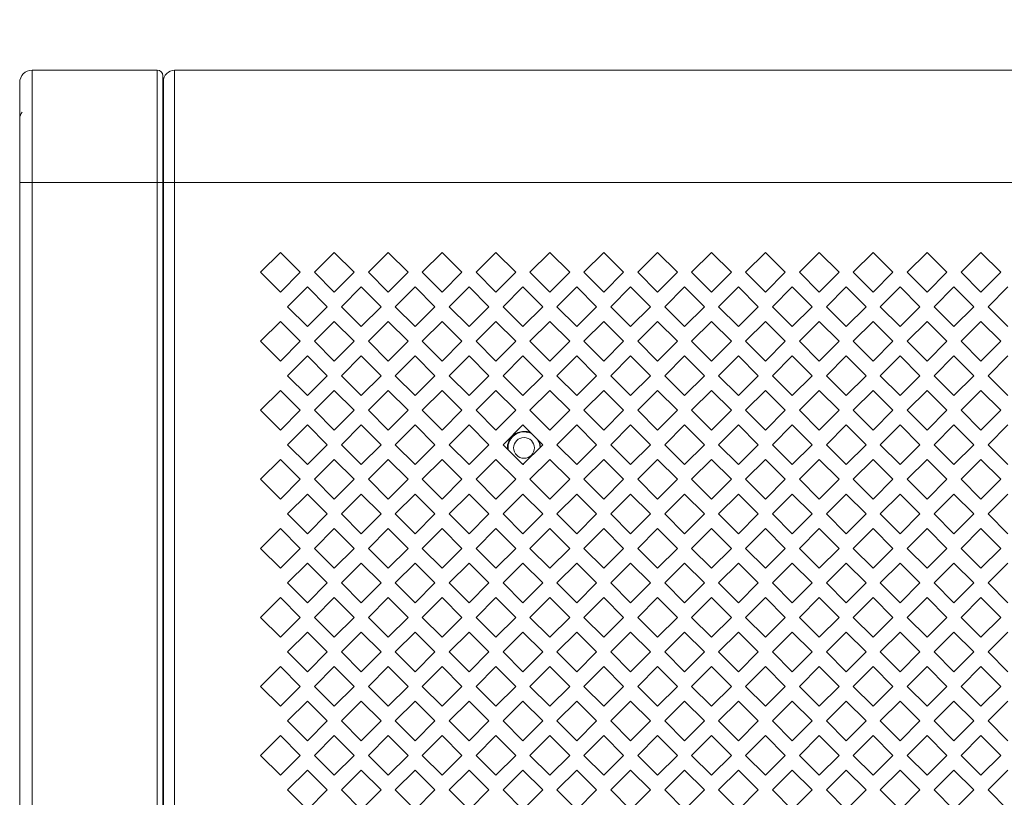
# Model space of a CAD drawing. Header units: millimetres. Extents: x 38 to 253, y 25 to 200.
# Tile 55 of 71: x 38 to 50, y 169 to 178. Entities that reach past the tile are written whole.
import ezdxf

# ---------------------------------------------------------------- set-up
doc = ezdxf.new("R2010")
doc.units = ezdxf.units.MM
doc.layers.add('DIMENSIONS', color=7, linetype='Continuous')
doc.styles.add('SLDTEXTSTYLE0', font='TXT', dxfattribs={"width": 0.75})
doc.dimstyles.new('SLDDIMSTYLE5', dxfattribs={"dimtxt": 3.175, "dimasz": 3.175, "dimexe": 0, "dimexo": 0.0625, "dimgap": 0.79375, "dimtad": 1, "dimdec": 0, "dimlfac": 15, "dimrnd": 1e-09, "dimzin": 12, "dimdsep": 46, "dimtxsty": 'SLDTEXTSTYLE0', "dimsah": 1, "dimcen": 0.09, "dimadec": 0, "dimazin": 3, "dimtfac": 1, "dimtdec": 0, "dimtofl": 0, "dimtmove": 0, "dimatfit": 3, "dimfxl": 1, "dimfrac": 2, "dimtolj": 1, "dimtzin": 12, "dimarcsym": 0})

# ---------------------------------------------------------------- blocks, each defined once
blk = doc.blocks.new('_D_18')
at = {"layer": 'DIMENSIONS'}
for p, q in [((38.058, 178.429), (38.058, 182.964)), ((74.971, 178.429), (74.971, 182.964)), ((74.971, 181.964), (38.058, 181.964))]:
    blk.add_line(p, q, dxfattribs=at)
for points in [[(38.058, 181.964), (41.233, 181.475), (41.233, 182.452)], [(74.971, 181.964), (71.796, 182.452), (71.796, 181.475)]]:
    blk.add_solid(points, dxfattribs=at)
at = {"layer": 'DIMENSIONS', "insert": (52.995, 186.057), "char_height": 3.175, "attachment_point": 1, "style": 'SLDTEXTSTYLE0'}
blk.add_mtext('554', dxfattribs=at)

msp = doc.modelspace()

# ---------------------------------------------------------------- linework, layer by layer
at = {"color": 7, "linetype": 'Continuous', "lineweight": 15}
for p, q in [((38.20491, 177.57622), (38.20491, 176.24288)), ((39.69077, 177.57622), (38.20491, 177.57622)), ((39.69077, 176.24288), (39.69077, 177.57622)), ((39.89757, 177.57622), (39.89757, 176.24288)), ((73.13091, 177.57622), (39.89757, 177.57622)), ((39.75757, 176.24288), (39.75757, 177.50942)), ((39.75757, 176.91167), (39.76621, 176.90152)), ((39.76661, 176.71811), (39.75757, 176.70742)), ((38.05757, 176.24288), (38.05757, 176.27259)), ((38.05757, 176.24288), (38.20491, 176.24288)), ((38.05757, 176.24288), (38.05757, 85.20955)), ((38.20491, 85.20955), (38.20491, 176.24288)), ((38.20491, 176.24288), (39.69077, 176.24288)), ((39.69077, 176.24288), (39.69077, 85.20955)), ((39.75757, 176.27622), (39.76424, 176.27622)), ((39.75757, 85.20955), (39.75757, 176.24288)), ((39.89757, 176.24288), (39.76424, 176.24288)), ((39.76424, 176.24288), (39.76424, 85.20955)), ((73.13091, 176.24288), (39.89757, 176.24288)), ((39.89757, 176.24288), (39.89757, 85.20955)), ((40.91854, 175.17622), (41.15424, 175.41192)), ((41.15424, 175.41192), (41.38994, 175.17622)), ((41.55854, 175.17622), (41.79424, 175.41192)), ((41.79424, 175.41192), (42.02994, 175.17622)), ((42.19854, 175.17622), (42.43424, 175.41192)), ((42.43424, 175.41192), (42.66994, 175.17622)), ((42.83854, 175.17622), (43.07424, 175.41192)), ((43.07424, 175.41192), (43.30994, 175.17622)), ((43.47854, 175.17622), (43.71424, 175.41192)), ((43.71424, 175.41192), (43.94994, 175.17622)), ((44.11854, 175.17622), (44.35424, 175.41192)), ((44.35424, 175.41192), (44.58994, 175.17622)), ((44.75854, 175.17622), (44.99424, 175.41192)), ((44.99424, 175.41192), (45.22994, 175.17622)), ((45.39854, 175.17622), (45.63424, 175.41192)), ((45.63424, 175.41192), (45.86994, 175.17622)), ((46.03854, 175.17622), (46.27424, 175.41192)), ((46.27424, 175.41192), (46.50994, 175.17622)), ((46.67854, 175.17622), (46.91424, 175.41192)), ((46.91424, 175.41192), (47.14994, 175.17622)), ((47.31854, 175.17622), (47.55424, 175.41192)), ((47.55424, 175.41192), (47.78994, 175.17622)), ((47.95854, 175.17622), (48.19424, 175.41192)), ((48.19424, 175.41192), (48.42994, 175.17622)), ((48.59854, 175.17622), (48.83424, 175.41192)), ((48.83424, 175.41192), (49.06994, 175.17622)), ((49.23854, 175.17622), (49.47424, 175.41192)), ((49.47424, 175.41192), (49.70994, 175.17622)), ((41.15424, 174.94051), (40.91854, 175.17622)), ((41.38994, 175.17622), (41.15424, 174.94051)), ((41.79424, 174.94051), (41.55854, 175.17622)), ((42.02994, 175.17622), (41.79424, 174.94051)), ((42.43424, 174.94051), (42.19854, 175.17622)), ((42.66994, 175.17622), (42.43424, 174.94051)), ((43.07424, 174.94051), (42.83854, 175.17622)), ((43.30994, 175.17622), (43.07424, 174.94051)), ((43.71424, 174.94051), (43.47854, 175.17622)), ((43.94994, 175.17622), (43.71424, 174.94051)), ((44.35424, 174.94051), (44.11854, 175.17622)), ((44.58994, 175.17622), (44.35424, 174.94051)), ((44.99424, 174.94051), (44.75854, 175.17622)), ((45.22994, 175.17622), (44.99424, 174.94051)), ((45.63424, 174.94051), (45.39854, 175.17622)), ((45.86994, 175.17622), (45.63424, 174.94051)), ((46.27424, 174.94051), (46.03854, 175.17622)), ((46.50994, 175.17622), (46.27424, 174.94051)), ((46.91424, 174.94051), (46.67854, 175.17622)), ((47.14994, 175.17622), (46.91424, 174.94051)), ((47.55424, 174.94051), (47.31854, 175.17622)), ((47.78994, 175.17622), (47.55424, 174.94051)), ((48.19424, 174.94051), (47.95854, 175.17622)), ((48.42994, 175.17622), (48.19424, 174.94051)), ((48.83424, 174.94051), (48.59854, 175.17622)), ((49.06994, 175.17622), (48.83424, 174.94051)), ((49.47424, 174.94051), (49.23854, 175.17622)), ((49.70994, 175.17622), (49.47424, 174.94051)), ((41.23854, 174.76622), (41.47424, 175.00192)), ((41.47424, 175.00192), (41.70994, 174.76622)), ((41.87854, 174.76622), (42.11424, 175.00192)), ((42.11424, 175.00192), (42.34994, 174.76622)), ((42.51854, 174.76622), (42.75424, 175.00192)), ((42.75424, 175.00192), (42.98994, 174.76622)), ((43.15854, 174.76622), (43.39424, 175.00192)), ((43.39424, 175.00192), (43.62994, 174.76622)), ((43.79854, 174.76622), (44.03424, 175.00192)), ((44.03424, 175.00192), (44.26994, 174.76622)), ((44.43854, 174.76622), (44.67424, 175.00192)), ((44.67424, 175.00192), (44.90994, 174.76622)), ((45.07854, 174.76622), (45.31424, 175.00192)), ((45.31424, 175.00192), (45.54994, 174.76622)), ((45.71854, 174.76622), (45.95424, 175.00192)), ((45.95424, 175.00192), (46.18994, 174.76622)), ((46.35854, 174.76622), (46.59424, 175.00192)), ((46.59424, 175.00192), (46.82994, 174.76622)), ((46.99854, 174.76622), (47.23424, 175.00192)), ((47.23424, 175.00192), (47.46994, 174.76622)), ((47.63854, 174.76622), (47.87424, 175.00192)), ((47.87424, 175.00192), (48.10994, 174.76622)), ((48.27854, 174.76622), (48.51424, 175.00192)), ((48.51424, 175.00192), (48.74994, 174.76622)), ((48.91854, 174.76622), (49.15424, 175.00192)), ((49.15424, 175.00192), (49.38994, 174.76622)), ((49.55854, 174.76622), (49.79424, 175.00192)), ((41.47424, 174.53051), (41.23854, 174.76622)), ((41.70994, 174.76622), (41.47424, 174.53051)), ((42.11424, 174.53051), (41.87854, 174.76622)), ((42.34994, 174.76622), (42.11424, 174.53051)), ((42.75424, 174.53051), (42.51854, 174.76622)), ((42.98994, 174.76622), (42.75424, 174.53051)), ((43.39424, 174.53051), (43.15854, 174.76622)), ((43.62994, 174.76622), (43.39424, 174.53051)), ((44.03424, 174.53051), (43.79854, 174.76622)), ((44.26994, 174.76622), (44.03424, 174.53051)), ((44.67424, 174.53051), (44.43854, 174.76622)), ((44.90994, 174.76622), (44.67424, 174.53051)), ((45.31424, 174.53051), (45.07854, 174.76622)), ((45.54994, 174.76622), (45.31424, 174.53051)), ((45.95424, 174.53051), (45.71854, 174.76622)), ((46.18994, 174.76622), (45.95424, 174.53051)), ((46.59424, 174.53051), (46.35854, 174.76622)), ((46.82994, 174.76622), (46.59424, 174.53051)), ((47.23424, 174.53051), (46.99854, 174.76622)), ((47.46994, 174.76622), (47.23424, 174.53051)), ((47.87424, 174.53051), (47.63854, 174.76622)), ((48.10994, 174.76622), (47.87424, 174.53051)), ((48.51424, 174.53051), (48.27854, 174.76622)), ((48.74994, 174.76622), (48.51424, 174.53051)), ((49.15424, 174.53051), (48.91854, 174.76622)), ((49.38994, 174.76622), (49.15424, 174.53051)), ((49.79424, 174.53051), (49.55854, 174.76622)), ((40.91854, 174.35622), (41.15424, 174.59192)), ((41.15424, 174.59192), (41.38994, 174.35622)), ((41.55854, 174.35622), (41.79424, 174.59192)), ((41.79424, 174.59192), (42.02994, 174.35622)), ((42.19854, 174.35622), (42.43424, 174.59192)), ((42.43424, 174.59192), (42.66994, 174.35622)), ((42.83854, 174.35622), (43.07424, 174.59192)), ((43.07424, 174.59192), (43.30994, 174.35622)), ((43.47854, 174.35622), (43.71424, 174.59192)), ((43.71424, 174.59192), (43.94994, 174.35622)), ((44.11854, 174.35622), (44.35424, 174.59192)), ((44.35424, 174.59192), (44.58994, 174.35622)), ((44.75854, 174.35622), (44.99424, 174.59192)), ((44.99424, 174.59192), (45.22994, 174.35622)), ((45.39854, 174.35622), (45.63424, 174.59192)), ((45.63424, 174.59192), (45.86994, 174.35622)), ((46.03854, 174.35622), (46.27424, 174.59192)), ((46.27424, 174.59192), (46.50994, 174.35622)), ((46.67854, 174.35622), (46.91424, 174.59192)), ((46.91424, 174.59192), (47.14994, 174.35622)), ((47.31854, 174.35622), (47.55424, 174.59192)), ((47.55424, 174.59192), (47.78994, 174.35622)), ((47.95854, 174.35622), (48.19424, 174.59192)), ((48.19424, 174.59192), (48.42994, 174.35622)), ((48.59854, 174.35622), (48.83424, 174.59192)), ((48.83424, 174.59192), (49.06994, 174.35622)), ((49.23854, 174.35622), (49.47424, 174.59192)), ((49.47424, 174.59192), (49.70994, 174.35622)), ((41.15424, 174.12051), (40.91854, 174.35622)), ((41.38994, 174.35622), (41.15424, 174.12051)), ((41.79424, 174.12051), (41.55854, 174.35622)), ((42.02994, 174.35622), (41.79424, 174.12051)), ((42.43424, 174.12051), (42.19854, 174.35622)), ((42.66994, 174.35622), (42.43424, 174.12051)), ((43.07424, 174.12051), (42.83854, 174.35622)), ((43.30994, 174.35622), (43.07424, 174.12051)), ((43.71424, 174.12051), (43.47854, 174.35622)), ((43.94994, 174.35622), (43.71424, 174.12051)), ((44.35424, 174.12051), (44.11854, 174.35622)), ((44.58994, 174.35622), (44.35424, 174.12051)), ((44.99424, 174.12051), (44.75854, 174.35622)), ((45.22994, 174.35622), (44.99424, 174.12051)), ((45.63424, 174.12051), (45.39854, 174.35622)), ((45.86994, 174.35622), (45.63424, 174.12051)), ((46.27424, 174.12051), (46.03854, 174.35622)), ((46.50994, 174.35622), (46.27424, 174.12051)), ((46.91424, 174.12051), (46.67854, 174.35622)), ((47.14994, 174.35622), (46.91424, 174.12051)), ((47.55424, 174.12051), (47.31854, 174.35622)), ((47.78994, 174.35622), (47.55424, 174.12051)), ((48.19424, 174.12051), (47.95854, 174.35622)), ((48.42994, 174.35622), (48.19424, 174.12051)), ((48.83424, 174.12051), (48.59854, 174.35622)), ((49.06994, 174.35622), (48.83424, 174.12051)), ((49.47424, 174.12051), (49.23854, 174.35622)), ((49.70994, 174.35622), (49.47424, 174.12051)), ((41.23854, 173.94621), (41.47424, 174.18192)), ((41.47424, 174.18192), (41.70994, 173.94621)), ((41.87854, 173.94621), (42.11424, 174.18192)), ((42.11424, 174.18192), (42.34994, 173.94621)), ((42.51854, 173.94621), (42.75424, 174.18192)), ((42.75424, 174.18192), (42.98994, 173.94621)), ((43.15854, 173.94621), (43.39424, 174.18192)), ((43.39424, 174.18192), (43.62994, 173.94621)), ((43.79854, 173.94621), (44.03424, 174.18192)), ((44.03424, 174.18192), (44.26994, 173.94621)), ((44.43854, 173.94621), (44.67424, 174.18192)), ((44.67424, 174.18192), (44.90994, 173.94621)), ((45.07854, 173.94621), (45.31424, 174.18192)), ((45.31424, 174.18192), (45.54994, 173.94621)), ((45.71854, 173.94621), (45.95424, 174.18192)), ((45.95424, 174.18192), (46.18994, 173.94621)), ((46.35854, 173.94621), (46.59424, 174.18192)), ((46.59424, 174.18192), (46.82994, 173.94621)), ((46.99854, 173.94621), (47.23424, 174.18192)), ((47.23424, 174.18192), (47.46994, 173.94621)), ((47.63854, 173.94621), (47.87424, 174.18192)), ((47.87424, 174.18192), (48.10994, 173.94621)), ((48.27854, 173.94621), (48.51424, 174.18192)), ((48.51424, 174.18192), (48.74994, 173.94621)), ((48.91854, 173.94621), (49.15424, 174.18192)), ((49.15424, 174.18192), (49.38994, 173.94621)), ((49.55854, 173.94621), (49.79424, 174.18192)), ((41.47424, 173.71051), (41.23854, 173.94621)), ((41.70994, 173.94621), (41.47424, 173.71051)), ((42.11424, 173.71051), (41.87854, 173.94621)), ((42.34994, 173.94621), (42.11424, 173.71051)), ((42.75424, 173.71051), (42.51854, 173.94621)), ((42.98994, 173.94621), (42.75424, 173.71051)), ((43.39424, 173.71051), (43.15854, 173.94621)), ((43.62994, 173.94621), (43.39424, 173.71051)), ((44.03424, 173.71051), (43.79854, 173.94621)), ((44.26994, 173.94621), (44.03424, 173.71051)), ((44.67424, 173.71051), (44.43854, 173.94621)), ((44.90994, 173.94621), (44.67424, 173.71051)), ((45.31424, 173.71051), (45.07854, 173.94621)), ((45.54994, 173.94621), (45.31424, 173.71051)), ((45.95424, 173.71051), (45.71854, 173.94621)), ((46.18994, 173.94621), (45.95424, 173.71051)), ((46.59424, 173.71051), (46.35854, 173.94621)), ((46.82994, 173.94621), (46.59424, 173.71051)), ((47.23424, 173.71051), (46.99854, 173.94621)), ((47.46994, 173.94621), (47.23424, 173.71051)), ((47.87424, 173.71051), (47.63854, 173.94621)), ((48.10994, 173.94621), (47.87424, 173.71051)), ((48.51424, 173.71051), (48.27854, 173.94621)), ((48.74994, 173.94621), (48.51424, 173.71051)), ((49.15424, 173.71051), (48.91854, 173.94621)), ((49.38994, 173.94621), (49.15424, 173.71051)), ((49.79424, 173.71051), (49.55854, 173.94621)), ((40.91854, 173.53621), (41.15424, 173.77192)), ((41.15424, 173.77192), (41.38994, 173.53621)), ((41.55854, 173.53621), (41.79424, 173.77192)), ((41.79424, 173.77192), (42.02994, 173.53621)), ((42.19854, 173.53621), (42.43424, 173.77192)), ((42.43424, 173.77192), (42.66994, 173.53621)), ((42.83854, 173.53621), (43.07424, 173.77192)), ((43.07424, 173.77192), (43.30994, 173.53621)), ((43.47854, 173.53621), (43.71424, 173.77192)), ((43.71424, 173.77192), (43.94994, 173.53621)), ((44.11854, 173.53621), (44.35424, 173.77192)), ((44.35424, 173.77192), (44.58994, 173.53621)), ((44.75854, 173.53621), (44.99424, 173.77192)), ((44.99424, 173.77192), (45.22994, 173.53621)), ((45.39854, 173.53621), (45.63424, 173.77192)), ((45.63424, 173.77192), (45.86994, 173.53621)), ((46.03854, 173.53621), (46.27424, 173.77192)), ((46.27424, 173.77192), (46.50994, 173.53621)), ((46.67854, 173.53621), (46.91424, 173.77192)), ((46.91424, 173.77192), (47.14994, 173.53621)), ((47.31854, 173.53621), (47.55424, 173.77192)), ((47.55424, 173.77192), (47.78994, 173.53621)), ((47.95854, 173.53621), (48.19424, 173.77192)), ((48.19424, 173.77192), (48.42994, 173.53621)), ((48.59854, 173.53621), (48.83424, 173.77192)), ((48.83424, 173.77192), (49.06994, 173.53621)), ((49.23854, 173.53621), (49.47424, 173.77192)), ((49.47424, 173.77192), (49.70994, 173.53621)), ((41.15424, 173.30051), (40.91854, 173.53621)), ((41.38994, 173.53621), (41.15424, 173.30051)), ((41.79424, 173.30051), (41.55854, 173.53621)), ((42.02994, 173.53621), (41.79424, 173.30051)), ((42.43424, 173.30051), (42.19854, 173.53621)), ((42.66994, 173.53621), (42.43424, 173.30051)), ((43.07424, 173.30051), (42.83854, 173.53621)), ((43.30994, 173.53621), (43.07424, 173.30051)), ((43.71424, 173.30051), (43.47854, 173.53621)), ((43.94994, 173.53621), (43.71424, 173.30051)), ((44.35424, 173.30051), (44.11854, 173.53621)), ((44.58994, 173.53621), (44.35424, 173.30051)), ((44.99424, 173.30051), (44.75854, 173.53621)), ((45.22994, 173.53621), (44.99424, 173.30051)), ((45.63424, 173.30051), (45.39854, 173.53621)), ((45.86994, 173.53621), (45.63424, 173.30051)), ((46.27424, 173.30051), (46.03854, 173.53621)), ((46.50994, 173.53621), (46.27424, 173.30051)), ((46.91424, 173.30051), (46.67854, 173.53621)), ((47.14994, 173.53621), (46.91424, 173.30051)), ((47.55424, 173.30051), (47.31854, 173.53621)), ((47.78994, 173.53621), (47.55424, 173.30051)), ((48.19424, 173.30051), (47.95854, 173.53621)), ((48.42994, 173.53621), (48.19424, 173.30051)), ((48.83424, 173.30051), (48.59854, 173.53621)), ((49.06994, 173.53621), (48.83424, 173.30051)), ((49.47424, 173.30051), (49.23854, 173.53621)), ((49.70994, 173.53621), (49.47424, 173.30051)), ((41.23854, 173.12621), (41.47424, 173.36192)), ((41.47424, 173.36192), (41.70994, 173.12621)), ((41.87854, 173.12621), (42.11424, 173.36192)), ((42.11424, 173.36192), (42.34994, 173.12621)), ((42.51854, 173.12621), (42.75424, 173.36192)), ((42.75424, 173.36192), (42.98994, 173.12621)), ((43.15854, 173.12621), (43.39424, 173.36192)), ((43.39424, 173.36192), (43.62994, 173.12621)), ((43.79854, 173.12621), (44.03424, 173.36192)), ((44.03424, 173.36192), (44.26994, 173.12621)), ((44.43854, 173.12621), (44.67424, 173.36192)), ((44.67424, 173.36192), (44.90994, 173.12621)), ((45.07854, 173.12621), (45.31424, 173.36192)), ((45.31424, 173.36192), (45.54994, 173.12621)), ((45.71854, 173.12621), (45.95424, 173.36192)), ((45.95424, 173.36192), (46.18994, 173.12621)), ((46.35854, 173.12621), (46.59424, 173.36192)), ((46.59424, 173.36192), (46.82994, 173.12621)), ((46.99854, 173.12621), (47.23424, 173.36192)), ((47.23424, 173.36192), (47.46994, 173.12621)), ((47.63854, 173.12621), (47.87424, 173.36192)), ((47.87424, 173.36192), (48.10994, 173.12621)), ((48.27854, 173.12621), (48.51424, 173.36192)), ((48.51424, 173.36192), (48.74994, 173.12621)), ((48.91854, 173.12621), (49.15424, 173.36192)), ((49.15424, 173.36192), (49.38994, 173.12621)), ((49.55854, 173.12621), (49.79424, 173.36192)), ((41.47424, 172.89051), (41.23854, 173.12621)), ((41.70994, 173.12621), (41.47424, 172.89051)), ((42.11424, 172.89051), (41.87854, 173.12621)), ((42.34994, 173.12621), (42.11424, 172.89051)), ((42.75424, 172.89051), (42.51854, 173.12621)), ((42.98994, 173.12621), (42.75424, 172.89051)), ((43.39424, 172.89051), (43.15854, 173.12621)), ((43.62994, 173.12621), (43.39424, 172.89051)), ((44.03424, 172.89051), (43.79854, 173.12621)), ((44.26994, 173.12621), (44.03424, 172.89051)), ((44.67424, 172.89051), (44.43854, 173.12621)), ((44.90994, 173.12621), (44.67424, 172.89051)), ((45.31424, 172.89051), (45.07854, 173.12621)), ((45.54994, 173.12621), (45.31424, 172.89051)), ((45.95424, 172.89051), (45.71854, 173.12621)), ((46.18994, 173.12621), (45.95424, 172.89051)), ((46.59424, 172.89051), (46.35854, 173.12621)), ((46.82994, 173.12621), (46.59424, 172.89051)), ((47.23424, 172.89051), (46.99854, 173.12621)), ((47.46994, 173.12621), (47.23424, 172.89051)), ((47.87424, 172.89051), (47.63854, 173.12621)), ((48.10994, 173.12621), (47.87424, 172.89051)), ((48.51424, 172.89051), (48.27854, 173.12621)), ((48.74994, 173.12621), (48.51424, 172.89051)), ((49.15424, 172.89051), (48.91854, 173.12621)), ((49.38994, 173.12621), (49.15424, 172.89051)), ((49.79424, 172.89051), (49.55854, 173.12621)), ((40.91854, 172.71622), (41.15424, 172.95192)), ((41.15424, 172.95192), (41.38994, 172.71622)), ((41.55854, 172.71622), (41.79424, 172.95192)), ((41.79424, 172.95192), (42.02994, 172.71622)), ((42.19854, 172.71622), (42.43424, 172.95192)), ((42.43424, 172.95192), (42.66994, 172.71622)), ((42.83854, 172.71622), (43.07424, 172.95192)), ((43.07424, 172.95192), (43.30994, 172.71622)), ((43.47854, 172.71622), (43.71424, 172.95192)), ((43.71424, 172.95192), (43.94994, 172.71622)), ((44.04332, 172.8996), (44.0237, 172.90106)), ((44.11854, 172.71622), (44.35424, 172.95192)), ((44.35424, 172.95192), (44.58994, 172.71622)), ((44.75854, 172.71622), (44.99424, 172.95192)), ((44.99424, 172.95192), (45.22994, 172.71622)), ((45.39854, 172.71622), (45.63424, 172.95192)), ((45.63424, 172.95192), (45.86994, 172.71622)), ((46.03854, 172.71622), (46.27424, 172.95192)), ((46.27424, 172.95192), (46.50994, 172.71622)), ((46.67854, 172.71622), (46.91424, 172.95192)), ((46.91424, 172.95192), (47.14994, 172.71622)), ((47.31854, 172.71622), (47.55424, 172.95192)), ((47.55424, 172.95192), (47.78994, 172.71622)), ((47.95854, 172.71622), (48.19424, 172.95192)), ((48.19424, 172.95192), (48.42994, 172.71622)), ((48.59854, 172.71622), (48.83424, 172.95192)), ((48.83424, 172.95192), (49.06994, 172.71622)), ((49.23854, 172.71622), (49.47424, 172.95192)), ((49.47424, 172.95192), (49.70994, 172.71622)), ((41.15424, 172.48051), (40.91854, 172.71622)), ((41.38994, 172.71622), (41.15424, 172.48051)), ((41.79424, 172.48051), (41.55854, 172.71622)), ((42.02994, 172.71622), (41.79424, 172.48051)), ((42.43424, 172.48051), (42.19854, 172.71622)), ((42.66994, 172.71622), (42.43424, 172.48051)), ((43.07424, 172.48051), (42.83854, 172.71622)), ((43.30994, 172.71622), (43.07424, 172.48051)), ((43.71424, 172.48051), (43.47854, 172.71622)), ((43.94994, 172.71622), (43.71424, 172.48051)), ((44.35424, 172.48051), (44.11854, 172.71622)), ((44.58994, 172.71622), (44.35424, 172.48051)), ((44.99424, 172.48051), (44.75854, 172.71622)), ((45.22994, 172.71622), (44.99424, 172.48051)), ((45.63424, 172.48051), (45.39854, 172.71622)), ((45.86994, 172.71622), (45.63424, 172.48051)), ((46.27424, 172.48051), (46.03854, 172.71622)), ((46.50994, 172.71622), (46.27424, 172.48051)), ((46.91424, 172.48051), (46.67854, 172.71622)), ((47.14994, 172.71622), (46.91424, 172.48051)), ((47.55424, 172.48051), (47.31854, 172.71622)), ((47.78994, 172.71622), (47.55424, 172.48051)), ((48.19424, 172.48051), (47.95854, 172.71622)), ((48.42994, 172.71622), (48.19424, 172.48051)), ((48.83424, 172.48051), (48.59854, 172.71622)), ((49.06994, 172.71622), (48.83424, 172.48051)), ((49.47424, 172.48051), (49.23854, 172.71622)), ((49.70994, 172.71622), (49.47424, 172.48051)), ((41.23854, 172.30622), (41.47424, 172.54192)), ((41.47424, 172.54192), (41.70994, 172.30622)), ((41.87854, 172.30622), (42.11424, 172.54192)), ((42.11424, 172.54192), (42.34994, 172.30622)), ((42.51854, 172.30622), (42.75424, 172.54192)), ((42.75424, 172.54192), (42.98994, 172.30622)), ((43.15854, 172.30622), (43.39424, 172.54192)), ((43.39424, 172.54192), (43.62994, 172.30622)), ((43.79854, 172.30622), (44.03424, 172.54192)), ((44.03424, 172.54192), (44.26994, 172.30622)), ((44.43854, 172.30622), (44.67424, 172.54192)), ((44.67424, 172.54192), (44.90994, 172.30622)), ((45.07854, 172.30622), (45.31424, 172.54192)), ((45.31424, 172.54192), (45.54994, 172.30622)), ((45.71854, 172.30622), (45.95424, 172.54192)), ((45.95424, 172.54192), (46.18994, 172.30622)), ((46.35854, 172.30622), (46.59424, 172.54192)), ((46.59424, 172.54192), (46.82994, 172.30622)), ((46.99854, 172.30622), (47.23424, 172.54192)), ((47.23424, 172.54192), (47.46994, 172.30622)), ((47.63854, 172.30622), (47.87424, 172.54192)), ((47.87424, 172.54192), (48.10994, 172.30622)), ((48.27854, 172.30622), (48.51424, 172.54192)), ((48.51424, 172.54192), (48.74994, 172.30622)), ((48.91854, 172.30622), (49.15424, 172.54192)), ((49.15424, 172.54192), (49.38994, 172.30622)), ((49.55854, 172.30622), (49.79424, 172.54192)), ((41.47424, 172.07051), (41.23854, 172.30622)), ((41.70994, 172.30622), (41.47424, 172.07051)), ((42.11424, 172.07051), (41.87854, 172.30622)), ((42.34994, 172.30622), (42.11424, 172.07051)), ((42.75424, 172.07051), (42.51854, 172.30622)), ((42.98994, 172.30622), (42.75424, 172.07051)), ((43.39424, 172.07051), (43.15854, 172.30622)), ((43.62994, 172.30622), (43.39424, 172.07051)), ((44.03424, 172.07051), (43.79854, 172.30622)), ((44.26994, 172.30622), (44.03424, 172.07051)), ((44.67424, 172.07051), (44.43854, 172.30622)), ((44.90994, 172.30622), (44.67424, 172.07051)), ((45.31424, 172.07051), (45.07854, 172.30622)), ((45.54994, 172.30622), (45.31424, 172.07051)), ((45.95424, 172.07051), (45.71854, 172.30622)), ((46.18994, 172.30622), (45.95424, 172.07051)), ((46.59424, 172.07051), (46.35854, 172.30622)), ((46.82994, 172.30622), (46.59424, 172.07051)), ((47.23424, 172.07051), (46.99854, 172.30622)), ((47.46994, 172.30622), (47.23424, 172.07051)), ((47.87424, 172.07051), (47.63854, 172.30622)), ((48.10994, 172.30622), (47.87424, 172.07051)), ((48.51424, 172.07051), (48.27854, 172.30622)), ((48.74994, 172.30622), (48.51424, 172.07051)), ((49.15424, 172.07051), (48.91854, 172.30622)), ((49.38994, 172.30622), (49.15424, 172.07051)), ((49.79424, 172.07051), (49.55854, 172.30622)), ((40.91854, 171.89622), (41.15424, 172.13192)), ((41.15424, 172.13192), (41.38994, 171.89622)), ((41.55854, 171.89622), (41.79424, 172.13192)), ((41.79424, 172.13192), (42.02994, 171.89622)), ((42.19854, 171.89622), (42.43424, 172.13192)), ((42.43424, 172.13192), (42.66994, 171.89622)), ((42.83854, 171.89622), (43.07424, 172.13192)), ((43.07424, 172.13192), (43.30994, 171.89622)), ((43.47854, 171.89622), (43.71424, 172.13192)), ((43.71424, 172.13192), (43.94994, 171.89622)), ((44.11854, 171.89622), (44.35424, 172.13192)), ((44.35424, 172.13192), (44.58994, 171.89622)), ((44.75854, 171.89622), (44.99424, 172.13192)), ((44.99424, 172.13192), (45.22994, 171.89622)), ((45.39854, 171.89622), (45.63424, 172.13192)), ((45.63424, 172.13192), (45.86994, 171.89622)), ((46.03854, 171.89622), (46.27424, 172.13192)), ((46.27424, 172.13192), (46.50994, 171.89622)), ((46.67854, 171.89622), (46.91424, 172.13192)), ((46.91424, 172.13192), (47.14994, 171.89622)), ((47.31854, 171.89622), (47.55424, 172.13192)), ((47.55424, 172.13192), (47.78994, 171.89622)), ((47.95854, 171.89622), (48.19424, 172.13192)), ((48.19424, 172.13192), (48.42994, 171.89622)), ((48.59854, 171.89622), (48.83424, 172.13192)), ((48.83424, 172.13192), (49.06994, 171.89622)), ((49.23854, 171.89622), (49.47424, 172.13192)), ((49.47424, 172.13192), (49.70994, 171.89622)), ((41.15424, 171.66051), (40.91854, 171.89622)), ((41.38994, 171.89622), (41.15424, 171.66051)), ((41.79424, 171.66051), (41.55854, 171.89622)), ((42.02994, 171.89622), (41.79424, 171.66051)), ((42.43424, 171.66051), (42.19854, 171.89622)), ((42.66994, 171.89622), (42.43424, 171.66051)), ((43.07424, 171.66051), (42.83854, 171.89622)), ((43.30994, 171.89622), (43.07424, 171.66051)), ((43.71424, 171.66051), (43.47854, 171.89622)), ((43.94994, 171.89622), (43.71424, 171.66051)), ((44.35424, 171.66051), (44.11854, 171.89622)), ((44.58994, 171.89622), (44.35424, 171.66051)), ((44.99424, 171.66051), (44.75854, 171.89622)), ((45.22994, 171.89622), (44.99424, 171.66051)), ((45.63424, 171.66051), (45.39854, 171.89622)), ((45.86994, 171.89622), (45.63424, 171.66051)), ((46.27424, 171.66051), (46.03854, 171.89622)), ((46.50994, 171.89622), (46.27424, 171.66051)), ((46.91424, 171.66051), (46.67854, 171.89622)), ((47.14994, 171.89622), (46.91424, 171.66051)), ((47.55424, 171.66051), (47.31854, 171.89622)), ((47.78994, 171.89622), (47.55424, 171.66051)), ((48.19424, 171.66051), (47.95854, 171.89622)), ((48.42994, 171.89622), (48.19424, 171.66051)), ((48.83424, 171.66051), (48.59854, 171.89622)), ((49.06994, 171.89622), (48.83424, 171.66051)), ((49.47424, 171.66051), (49.23854, 171.89622)), ((49.70994, 171.89622), (49.47424, 171.66051)), ((41.23854, 171.48622), (41.47424, 171.72192)), ((41.47424, 171.72192), (41.70994, 171.48622)), ((41.87854, 171.48622), (42.11424, 171.72192)), ((42.11424, 171.72192), (42.34994, 171.48622)), ((42.51854, 171.48622), (42.75424, 171.72192)), ((42.75424, 171.72192), (42.98994, 171.48622)), ((43.15854, 171.48622), (43.39424, 171.72192)), ((43.39424, 171.72192), (43.62994, 171.48622)), ((43.79854, 171.48622), (44.03424, 171.72192)), ((44.03424, 171.72192), (44.26994, 171.48622)), ((44.43854, 171.48622), (44.67424, 171.72192)), ((44.67424, 171.72192), (44.90994, 171.48622)), ((45.07854, 171.48622), (45.31424, 171.72192)), ((45.31424, 171.72192), (45.54994, 171.48622)), ((45.71854, 171.48622), (45.95424, 171.72192)), ((45.95424, 171.72192), (46.18994, 171.48622)), ((46.35854, 171.48622), (46.59424, 171.72192)), ((46.59424, 171.72192), (46.82994, 171.48622)), ((46.99854, 171.48622), (47.23424, 171.72192)), ((47.23424, 171.72192), (47.46994, 171.48622)), ((47.63854, 171.48622), (47.87424, 171.72192)), ((47.87424, 171.72192), (48.10994, 171.48622)), ((48.27854, 171.48622), (48.51424, 171.72192)), ((48.51424, 171.72192), (48.74994, 171.48622)), ((48.91854, 171.48622), (49.15424, 171.72192)), ((49.15424, 171.72192), (49.38994, 171.48622)), ((49.55854, 171.48622), (49.79424, 171.72192)), ((41.47424, 171.25052), (41.23854, 171.48622)), ((41.70994, 171.48622), (41.47424, 171.25052)), ((42.11424, 171.25052), (41.87854, 171.48622)), ((42.34994, 171.48622), (42.11424, 171.25052)), ((42.75424, 171.25052), (42.51854, 171.48622)), ((42.98994, 171.48622), (42.75424, 171.25052)), ((43.39424, 171.25052), (43.15854, 171.48622)), ((43.62994, 171.48622), (43.39424, 171.25052)), ((44.03424, 171.25052), (43.79854, 171.48622)), ((44.26994, 171.48622), (44.03424, 171.25052)), ((44.67424, 171.25052), (44.43854, 171.48622)), ((44.90994, 171.48622), (44.67424, 171.25052)), ((45.31424, 171.25052), (45.07854, 171.48622)), ((45.54994, 171.48622), (45.31424, 171.25052)), ((45.95424, 171.25052), (45.71854, 171.48622)), ((46.18994, 171.48622), (45.95424, 171.25052)), ((46.59424, 171.25052), (46.35854, 171.48622)), ((46.82994, 171.48622), (46.59424, 171.25052)), ((47.23424, 171.25052), (46.99854, 171.48622)), ((47.46994, 171.48622), (47.23424, 171.25052)), ((47.87424, 171.25052), (47.63854, 171.48622)), ((48.10994, 171.48622), (47.87424, 171.25052)), ((48.51424, 171.25052), (48.27854, 171.48622)), ((48.74994, 171.48622), (48.51424, 171.25052)), ((49.15424, 171.25052), (48.91854, 171.48622)), ((49.38994, 171.48622), (49.15424, 171.25052)), ((49.79424, 171.25052), (49.55854, 171.48622)), ((40.91854, 171.07622), (41.15424, 171.31192)), ((41.15424, 171.31192), (41.38994, 171.07622)), ((41.55854, 171.07622), (41.79424, 171.31192)), ((41.79424, 171.31192), (42.02994, 171.07622)), ((42.19854, 171.07622), (42.43424, 171.31192)), ((42.43424, 171.31192), (42.66994, 171.07622)), ((42.83854, 171.07622), (43.07424, 171.31192)), ((43.07424, 171.31192), (43.30994, 171.07622)), ((43.47854, 171.07622), (43.71424, 171.31192)), ((43.71424, 171.31192), (43.94994, 171.07622)), ((44.11854, 171.07622), (44.35424, 171.31192)), ((44.35424, 171.31192), (44.58994, 171.07622)), ((44.75854, 171.07622), (44.99424, 171.31192)), ((44.99424, 171.31192), (45.22994, 171.07622)), ((45.39854, 171.07622), (45.63424, 171.31192)), ((45.63424, 171.31192), (45.86994, 171.07622)), ((46.03854, 171.07622), (46.27424, 171.31192)), ((46.27424, 171.31192), (46.50994, 171.07622)), ((46.67854, 171.07622), (46.91424, 171.31192)), ((46.91424, 171.31192), (47.14994, 171.07622)), ((47.31854, 171.07622), (47.55424, 171.31192)), ((47.55424, 171.31192), (47.78994, 171.07622)), ((47.95854, 171.07622), (48.19424, 171.31192)), ((48.19424, 171.31192), (48.42994, 171.07622)), ((48.59854, 171.07622), (48.83424, 171.31192)), ((48.83424, 171.31192), (49.06994, 171.07622)), ((49.23854, 171.07622), (49.47424, 171.31192)), ((49.47424, 171.31192), (49.70994, 171.07622)), ((41.15424, 170.84051), (40.91854, 171.07622)), ((41.38994, 171.07622), (41.15424, 170.84051)), ((41.79424, 170.84051), (41.55854, 171.07622)), ((42.02994, 171.07622), (41.79424, 170.84051)), ((42.43424, 170.84051), (42.19854, 171.07622)), ((42.66994, 171.07622), (42.43424, 170.84051)), ((43.07424, 170.84051), (42.83854, 171.07622)), ((43.30994, 171.07622), (43.07424, 170.84051)), ((43.71424, 170.84051), (43.47854, 171.07622)), ((43.94994, 171.07622), (43.71424, 170.84051)), ((44.35424, 170.84051), (44.11854, 171.07622)), ((44.58994, 171.07622), (44.35424, 170.84051)), ((44.99424, 170.84051), (44.75854, 171.07622)), ((45.22994, 171.07622), (44.99424, 170.84051)), ((45.63424, 170.84051), (45.39854, 171.07622)), ((45.86994, 171.07622), (45.63424, 170.84051)), ((46.27424, 170.84051), (46.03854, 171.07622)), ((46.50994, 171.07622), (46.27424, 170.84051)), ((46.91424, 170.84051), (46.67854, 171.07622)), ((47.14994, 171.07622), (46.91424, 170.84051)), ((47.55424, 170.84051), (47.31854, 171.07622)), ((47.78994, 171.07622), (47.55424, 170.84051)), ((48.19424, 170.84051), (47.95854, 171.07622)), ((48.42994, 171.07622), (48.19424, 170.84051)), ((48.83424, 170.84051), (48.59854, 171.07622)), ((49.06994, 171.07622), (48.83424, 170.84051)), ((49.47424, 170.84051), (49.23854, 171.07622)), ((49.70994, 171.07622), (49.47424, 170.84051)), ((41.23854, 170.66621), (41.47424, 170.90192)), ((41.47424, 170.90192), (41.70994, 170.66621)), ((41.87854, 170.66621), (42.11424, 170.90192)), ((42.11424, 170.90192), (42.34994, 170.66621)), ((42.51854, 170.66621), (42.75424, 170.90192)), ((42.75424, 170.90192), (42.98994, 170.66621)), ((43.15854, 170.66621), (43.39424, 170.90192)), ((43.39424, 170.90192), (43.62994, 170.66621)), ((43.79854, 170.66621), (44.03424, 170.90192)), ((44.03424, 170.90192), (44.26994, 170.66621)), ((44.43854, 170.66621), (44.67424, 170.90192)), ((44.67424, 170.90192), (44.90994, 170.66621)), ((45.07854, 170.66621), (45.31424, 170.90192)), ((45.31424, 170.90192), (45.54994, 170.66621)), ((45.71854, 170.66621), (45.95424, 170.90192)), ((45.95424, 170.90192), (46.18994, 170.66621)), ((46.35854, 170.66621), (46.59424, 170.90192)), ((46.59424, 170.90192), (46.82994, 170.66621)), ((46.99854, 170.66621), (47.23424, 170.90192)), ((47.23424, 170.90192), (47.46994, 170.66621)), ((47.63854, 170.66621), (47.87424, 170.90192)), ((47.87424, 170.90192), (48.10994, 170.66621)), ((48.27854, 170.66621), (48.51424, 170.90192)), ((48.51424, 170.90192), (48.74994, 170.66621)), ((48.91854, 170.66621), (49.15424, 170.90192)), ((49.15424, 170.90192), (49.38994, 170.66621)), ((49.55854, 170.66621), (49.79424, 170.90192)), ((41.47424, 170.43051), (41.23854, 170.66621)), ((41.70994, 170.66621), (41.47424, 170.43051)), ((42.11424, 170.43051), (41.87854, 170.66621)), ((42.34994, 170.66621), (42.11424, 170.43051)), ((42.75424, 170.43051), (42.51854, 170.66621)), ((42.98994, 170.66621), (42.75424, 170.43051)), ((43.39424, 170.43051), (43.15854, 170.66621)), ((43.62994, 170.66621), (43.39424, 170.43051)), ((44.03424, 170.43051), (43.79854, 170.66621)), ((44.26994, 170.66621), (44.03424, 170.43051)), ((44.67424, 170.43051), (44.43854, 170.66621)), ((44.90994, 170.66621), (44.67424, 170.43051)), ((45.31424, 170.43051), (45.07854, 170.66621)), ((45.54994, 170.66621), (45.31424, 170.43051)), ((45.95424, 170.43051), (45.71854, 170.66621)), ((46.18994, 170.66621), (45.95424, 170.43051)), ((46.59424, 170.43051), (46.35854, 170.66621)), ((46.82994, 170.66621), (46.59424, 170.43051)), ((47.23424, 170.43051), (46.99854, 170.66621)), ((47.46994, 170.66621), (47.23424, 170.43051)), ((47.87424, 170.43051), (47.63854, 170.66621)), ((48.10994, 170.66621), (47.87424, 170.43051)), ((48.51424, 170.43051), (48.27854, 170.66621)), ((48.74994, 170.66621), (48.51424, 170.43051)), ((49.15424, 170.43051), (48.91854, 170.66621)), ((49.38994, 170.66621), (49.15424, 170.43051)), ((49.79424, 170.43051), (49.55854, 170.66621)), ((40.91854, 170.25621), (41.15424, 170.49192)), ((41.15424, 170.49192), (41.38994, 170.25621)), ((41.55854, 170.25621), (41.79424, 170.49192)), ((41.79424, 170.49192), (42.02994, 170.25621)), ((42.19854, 170.25621), (42.43424, 170.49192)), ((42.43424, 170.49192), (42.66994, 170.25621)), ((42.83854, 170.25621), (43.07424, 170.49192)), ((43.07424, 170.49192), (43.30994, 170.25621)), ((43.47854, 170.25621), (43.71424, 170.49192)), ((43.71424, 170.49192), (43.94994, 170.25621)), ((44.11854, 170.25621), (44.35424, 170.49192)), ((44.35424, 170.49192), (44.58994, 170.25621)), ((44.75854, 170.25621), (44.99424, 170.49192)), ((44.99424, 170.49192), (45.22994, 170.25621)), ((45.39854, 170.25621), (45.63424, 170.49192)), ((45.63424, 170.49192), (45.86994, 170.25621)), ((46.03854, 170.25621), (46.27424, 170.49192)), ((46.27424, 170.49192), (46.50994, 170.25621)), ((46.67854, 170.25621), (46.91424, 170.49192)), ((46.91424, 170.49192), (47.14994, 170.25621)), ((47.31854, 170.25621), (47.55424, 170.49192)), ((47.55424, 170.49192), (47.78994, 170.25621)), ((47.95854, 170.25621), (48.19424, 170.49192)), ((48.19424, 170.49192), (48.42994, 170.25621)), ((48.59854, 170.25621), (48.83424, 170.49192)), ((48.83424, 170.49192), (49.06994, 170.25621)), ((49.23854, 170.25621), (49.47424, 170.49192)), ((49.47424, 170.49192), (49.70994, 170.25621)), ((41.15424, 170.02051), (40.91854, 170.25621)), ((41.38994, 170.25621), (41.15424, 170.02051)), ((41.79424, 170.02051), (41.55854, 170.25621)), ((42.02994, 170.25621), (41.79424, 170.02051)), ((42.43424, 170.02051), (42.19854, 170.25621)), ((42.66994, 170.25621), (42.43424, 170.02051)), ((43.07424, 170.02051), (42.83854, 170.25621)), ((43.30994, 170.25621), (43.07424, 170.02051)), ((43.71424, 170.02051), (43.47854, 170.25621)), ((43.94994, 170.25621), (43.71424, 170.02051)), ((44.35424, 170.02051), (44.11854, 170.25621)), ((44.58994, 170.25621), (44.35424, 170.02051)), ((44.99424, 170.02051), (44.75854, 170.25621)), ((45.22994, 170.25621), (44.99424, 170.02051)), ((45.63424, 170.02051), (45.39854, 170.25621)), ((45.86994, 170.25621), (45.63424, 170.02051)), ((46.27424, 170.02051), (46.03854, 170.25621)), ((46.50994, 170.25621), (46.27424, 170.02051)), ((46.91424, 170.02051), (46.67854, 170.25621)), ((47.14994, 170.25621), (46.91424, 170.02051)), ((47.55424, 170.02051), (47.31854, 170.25621)), ((47.78994, 170.25621), (47.55424, 170.02051)), ((48.19424, 170.02051), (47.95854, 170.25621)), ((48.42994, 170.25621), (48.19424, 170.02051)), ((48.83424, 170.02051), (48.59854, 170.25621)), ((49.06994, 170.25621), (48.83424, 170.02051)), ((49.47424, 170.02051), (49.23854, 170.25621)), ((49.70994, 170.25621), (49.47424, 170.02051)), ((41.23854, 169.84621), (41.47424, 170.08192)), ((41.47424, 170.08192), (41.70994, 169.84621)), ((41.87854, 169.84621), (42.11424, 170.08192)), ((42.11424, 170.08192), (42.34994, 169.84621)), ((42.51854, 169.84621), (42.75424, 170.08192)), ((42.75424, 170.08192), (42.98994, 169.84621)), ((43.15854, 169.84621), (43.39424, 170.08192)), ((43.39424, 170.08192), (43.62994, 169.84621)), ((43.79854, 169.84621), (44.03424, 170.08192)), ((44.03424, 170.08192), (44.26994, 169.84621)), ((44.43854, 169.84621), (44.67424, 170.08192)), ((44.67424, 170.08192), (44.90994, 169.84621)), ((45.07854, 169.84621), (45.31424, 170.08192)), ((45.31424, 170.08192), (45.54994, 169.84621)), ((45.71854, 169.84621), (45.95424, 170.08192)), ((45.95424, 170.08192), (46.18994, 169.84621)), ((46.35854, 169.84621), (46.59424, 170.08192)), ((46.59424, 170.08192), (46.82994, 169.84621)), ((46.99854, 169.84621), (47.23424, 170.08192)), ((47.23424, 170.08192), (47.46994, 169.84621)), ((47.63854, 169.84621), (47.87424, 170.08192)), ((47.87424, 170.08192), (48.10994, 169.84621)), ((48.27854, 169.84621), (48.51424, 170.08192)), ((48.51424, 170.08192), (48.74994, 169.84621)), ((48.91854, 169.84621), (49.15424, 170.08192)), ((49.15424, 170.08192), (49.38994, 169.84621)), ((49.55854, 169.84621), (49.79424, 170.08192)), ((41.47424, 169.61051), (41.23854, 169.84621)), ((41.70994, 169.84621), (41.47424, 169.61051)), ((42.11424, 169.61051), (41.87854, 169.84621)), ((42.34994, 169.84621), (42.11424, 169.61051)), ((42.75424, 169.61051), (42.51854, 169.84621)), ((42.98994, 169.84621), (42.75424, 169.61051)), ((43.39424, 169.61051), (43.15854, 169.84621)), ((43.62994, 169.84621), (43.39424, 169.61051)), ((44.03424, 169.61051), (43.79854, 169.84621)), ((44.26994, 169.84621), (44.03424, 169.61051)), ((44.67424, 169.61051), (44.43854, 169.84621)), ((44.90994, 169.84621), (44.67424, 169.61051)), ((45.31424, 169.61051), (45.07854, 169.84621)), ((45.54994, 169.84621), (45.31424, 169.61051)), ((45.95424, 169.61051), (45.71854, 169.84621)), ((46.18994, 169.84621), (45.95424, 169.61051)), ((46.59424, 169.61051), (46.35854, 169.84621)), ((46.82994, 169.84621), (46.59424, 169.61051)), ((47.23424, 169.61051), (46.99854, 169.84621)), ((47.46994, 169.84621), (47.23424, 169.61051)), ((47.87424, 169.61051), (47.63854, 169.84621)), ((48.10994, 169.84621), (47.87424, 169.61051)), ((48.51424, 169.61051), (48.27854, 169.84621)), ((48.74994, 169.84621), (48.51424, 169.61051)), ((49.15424, 169.61051), (48.91854, 169.84621)), ((49.38994, 169.84621), (49.15424, 169.61051)), ((49.79424, 169.61051), (49.55854, 169.84621)), ((40.91854, 169.43622), (41.15424, 169.67192)), ((41.15424, 169.67192), (41.38994, 169.43622)), ((41.55854, 169.43622), (41.79424, 169.67192)), ((41.79424, 169.67192), (42.02994, 169.43622)), ((42.19854, 169.43622), (42.43424, 169.67192)), ((42.43424, 169.67192), (42.66994, 169.43622)), ((42.83854, 169.43622), (43.07424, 169.67192)), ((43.07424, 169.67192), (43.30994, 169.43622)), ((43.47854, 169.43622), (43.71424, 169.67192)), ((43.71424, 169.67192), (43.94994, 169.43622)), ((44.11854, 169.43622), (44.35424, 169.67192)), ((44.35424, 169.67192), (44.58994, 169.43622)), ((44.75854, 169.43622), (44.99424, 169.67192)), ((44.99424, 169.67192), (45.22994, 169.43622)), ((45.39854, 169.43622), (45.63424, 169.67192)), ((45.63424, 169.67192), (45.86994, 169.43622)), ((46.03854, 169.43622), (46.27424, 169.67192)), ((46.27424, 169.67192), (46.50994, 169.43622)), ((46.67854, 169.43622), (46.91424, 169.67192)), ((46.91424, 169.67192), (47.14994, 169.43622)), ((47.31854, 169.43622), (47.55424, 169.67192)), ((47.55424, 169.67192), (47.78994, 169.43622)), ((47.95854, 169.43622), (48.19424, 169.67192)), ((48.19424, 169.67192), (48.42994, 169.43622)), ((48.59854, 169.43622), (48.83424, 169.67192)), ((48.83424, 169.67192), (49.06994, 169.43622)), ((49.23854, 169.43622), (49.47424, 169.67192)), ((49.47424, 169.67192), (49.70994, 169.43622)), ((41.15424, 169.20051), (40.91854, 169.43622)), ((41.38994, 169.43622), (41.15424, 169.20051)), ((41.79424, 169.20051), (41.55854, 169.43622)), ((42.02994, 169.43622), (41.79424, 169.20051)), ((42.43424, 169.20051), (42.19854, 169.43622)), ((42.66994, 169.43622), (42.43424, 169.20051)), ((43.07424, 169.20051), (42.83854, 169.43622)), ((43.30994, 169.43622), (43.07424, 169.20051)), ((43.71424, 169.20051), (43.47854, 169.43622)), ((43.94994, 169.43622), (43.71424, 169.20051)), ((44.35424, 169.20051), (44.11854, 169.43622)), ((44.58994, 169.43622), (44.35424, 169.20051)), ((44.99424, 169.20051), (44.75854, 169.43622)), ((45.22994, 169.43622), (44.99424, 169.20051)), ((45.63424, 169.20051), (45.39854, 169.43622)), ((45.86994, 169.43622), (45.63424, 169.20051)), ((46.27424, 169.20051), (46.03854, 169.43622)), ((46.50994, 169.43622), (46.27424, 169.20051)), ((46.91424, 169.20051), (46.67854, 169.43622)), ((47.14994, 169.43622), (46.91424, 169.20051)), ((47.55424, 169.20051), (47.31854, 169.43622)), ((47.78994, 169.43622), (47.55424, 169.20051)), ((48.19424, 169.20051), (47.95854, 169.43622)), ((48.42994, 169.43622), (48.19424, 169.20051)), ((48.83424, 169.20051), (48.59854, 169.43622)), ((49.06994, 169.43622), (48.83424, 169.20051)), ((49.47424, 169.20051), (49.23854, 169.43622)), ((49.70994, 169.43622), (49.47424, 169.20051)), ((41.23854, 169.02622), (41.47424, 169.26192)), ((41.47424, 169.26192), (41.70994, 169.02622)), ((41.87854, 169.02622), (42.11424, 169.26192)), ((42.11424, 169.26192), (42.34994, 169.02622)), ((42.51854, 169.02622), (42.75424, 169.26192)), ((42.75424, 169.26192), (42.98994, 169.02622)), ((43.15854, 169.02622), (43.39424, 169.26192)), ((43.39424, 169.26192), (43.62994, 169.02622)), ((43.79854, 169.02622), (44.03424, 169.26192)), ((44.03424, 169.26192), (44.26994, 169.02622)), ((44.43854, 169.02622), (44.67424, 169.26192)), ((44.67424, 169.26192), (44.90994, 169.02622)), ((45.07854, 169.02622), (45.31424, 169.26192)), ((45.31424, 169.26192), (45.54994, 169.02622)), ((45.71854, 169.02622), (45.95424, 169.26192)), ((45.95424, 169.26192), (46.18994, 169.02622)), ((46.35854, 169.02622), (46.59424, 169.26192)), ((46.59424, 169.26192), (46.82994, 169.02622)), ((46.99854, 169.02622), (47.23424, 169.26192)), ((47.23424, 169.26192), (47.46994, 169.02622)), ((47.63854, 169.02622), (47.87424, 169.26192)), ((47.87424, 169.26192), (48.10994, 169.02622)), ((48.27854, 169.02622), (48.51424, 169.26192)), ((48.51424, 169.26192), (48.74994, 169.02622)), ((48.91854, 169.02622), (49.15424, 169.26192)), ((49.15424, 169.26192), (49.38994, 169.02622)), ((49.55854, 169.02622), (49.79424, 169.26192)), ((41.47424, 168.79051), (41.23854, 169.02622)), ((41.70994, 169.02622), (41.47424, 168.79051)), ((42.11424, 168.79051), (41.87854, 169.02622)), ((42.34994, 169.02622), (42.11424, 168.79051)), ((42.75424, 168.79051), (42.51854, 169.02622)), ((42.98994, 169.02622), (42.75424, 168.79051)), ((43.39424, 168.79051), (43.15854, 169.02622)), ((43.62994, 169.02622), (43.39424, 168.79051)), ((44.03424, 168.79051), (43.79854, 169.02622)), ((44.26994, 169.02622), (44.03424, 168.79051)), ((44.67424, 168.79051), (44.43854, 169.02622)), ((44.90994, 169.02622), (44.67424, 168.79051)), ((45.31424, 168.79051), (45.07854, 169.02622)), ((45.54994, 169.02622), (45.31424, 168.79051)), ((45.95424, 168.79051), (45.71854, 169.02622)), ((46.18994, 169.02622), (45.95424, 168.79051)), ((46.59424, 168.79051), (46.35854, 169.02622)), ((46.82994, 169.02622), (46.59424, 168.79051)), ((47.23424, 168.79051), (46.99854, 169.02622)), ((47.46994, 169.02622), (47.23424, 168.79051)), ((47.87424, 168.79051), (47.63854, 169.02622)), ((48.10994, 169.02622), (47.87424, 168.79051)), ((48.51424, 168.79051), (48.27854, 169.02622)), ((48.74994, 169.02622), (48.51424, 168.79051)), ((49.15424, 168.79051), (48.91854, 169.02622)), ((49.38994, 169.02622), (49.15424, 168.79051)), ((49.79424, 168.79051), (49.55854, 169.02622))]:
    msp.add_line(p, q, dxfattribs=at)
at = {"color": 8, "linetype": 'Continuous', "lineweight": 15}
for p, q in [((39.75757, 177.09955), (39.76424, 177.09955)), ((39.69077, 176.24288), (39.75757, 176.24288)), ((39.75757, 176.24288), (39.76424, 176.24288)), ((44.04702, 172.89299), (44.02817, 172.89658))]:
    msp.add_line(p, q, dxfattribs=at)
at = {"color": 7, "linetype": 'Continuous', "lineweight": 15, "flags": 128}
msp.add_lwpolyline([(44.04757, 173.27955), (44.11621, 173.26672), (44.14138, 173.25478)], dxfattribs=at)
at = {"color": 7, "linetype": 'Continuous', "lineweight": 15}
msp.add_circle((44.04757, 173.08955), 0.12333, dxfattribs=at)
for centre, radius, start, end in [((38.20491, 177.42888), 0.14733, 90, 180), ((39.69077, 177.50942), 0.0668, 0, 90), ((39.89757, 177.44288), 0.13333, 90, 180), ((39.69757, 177.40955), 0.06667, 334.158067, 0), ((38.16424, 177.00079), 0.10667, 135, 180), ((44.04757, 173.08955), 0.19, 90, 187.218728), ((44.04757, 173.08955), 0.19, 1.281782, 29.586037)]:
    msp.add_arc(centre, radius, start, end, dxfattribs=at)
for points, knots in [([(38.05757, 177.42888), (38.05757, 177.42503), (38.05757, 177.41711), (38.05757, 177.35112), (38.05757, 177.2417), (38.05757, 177.08747), (38.05757, 176.92887), (38.05757, 176.78938), (38.05757, 176.64682), (38.05757, 176.4642), (38.05757, 176.31521), (38.05757, 176.24288)], [0, 0, 0, 0, 0.11649693, 0.23997149, 0.36857932, 0.49991754, 0.63125509, 0.69563196, 0.76002851, 0.88350307, 1, 1, 1, 1]), ([(39.76424, 177.44288), (39.76424, 177.43899), (39.76424, 177.43097), (39.76424, 177.36421), (39.76424, 177.25349), (39.76424, 177.09744), (39.76424, 176.93696), (39.76424, 176.79583), (39.76424, 176.65159), (39.76424, 176.46682), (39.76424, 176.31606), (39.76424, 176.24288)], [0, 0, 0, 0, 0.116496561, 0.239971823, 0.368580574, 0.499918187, 0.63125498, 0.695631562, 0.760028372, 0.883503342, 1, 1, 1, 1])]:
    msp.add_open_spline(points, degree=3, knots=knots, dxfattribs=at)
at = {"color": 8, "linetype": 'Continuous', "lineweight": 15}
for points, knots in [([(43.85461, 173.07015), (43.85314, 173.07659), (43.84618, 173.1071), (43.85897, 173.15257), (43.88185, 173.19827), (43.90759, 173.22959), (43.9388, 173.25501), (43.98466, 173.2795), (44.02285, 173.28357), (44.04757, 173.28622)], [0, 0, 0, 0, 0.06030787, 0.28530991, 0.40767581, 0.53015662, 0.65252346, 0.77499796, 1, 1, 1, 1]), ([(44.04757, 173.28622), (44.07274, 173.2846), (44.10093, 173.2828), (44.12522, 173.26974), (44.12782, 173.26834)], [0, 0, 0, 0, 0.892849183, 1, 1, 1, 1]), ([(44.22636, 173.1698), (44.22777, 173.16719), (44.23939, 173.14568), (44.24104, 173.12071), (44.24248, 173.09876)], [0, 0, 0, 0, 0.12091565, 1, 1, 1, 1])]:
    msp.add_open_spline(points, degree=3, knots=knots, dxfattribs=at)

# ---------------------------------------------------------------- dimensions: what is measured, and where the dimension line sits
at = {"layer": 'DIMENSIONS'}
dim = msp.add_linear_dim(base=(38.05757, 181.96388), p1=(74.97091, 177.42888), p2=(38.05757, 177.42888), dimstyle='SLDDIMSTYLE5', dxfattribs=at)
dim.commit()
dim.dimension.update_dxf_attribs({"geometry": '_D_18', "text_midpoint": (56.51424, 181.96388)})

doc.saveas('drawing.dxf')
